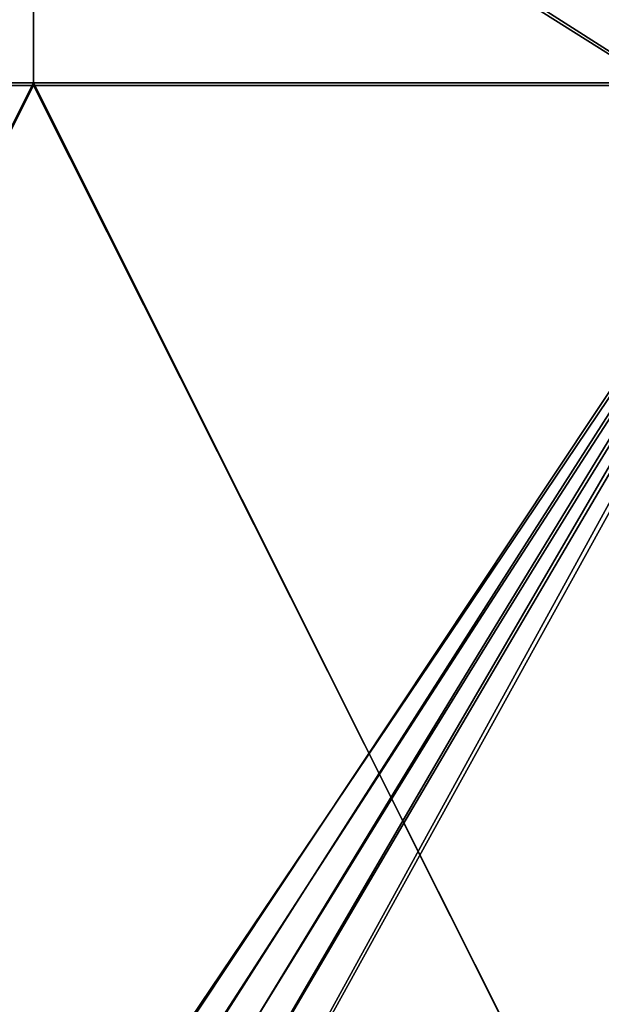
# Model space of a CAD drawing. Header units: metres. Extents: x 0 to 804, y -808 to 0.
# Tile 76 of 100: x 397 to 601, y -516 to -172. Entities that reach past the tile are written whole.
import ezdxf

# ---------------------------------------------------------------- set-up
doc = ezdxf.new("R2010")
doc.units = ezdxf.units.M

msp = doc.modelspace()

# ---------------------------------------------------------------- linework, layer by layer
at = {"layer": 'None012311'}
for points in [[(78.546486, -118.575203, 117.953323), (402.01651, -605.043579, 109.461983), (725.485901, -118.575211, 117.953323)], [(390.160004, -606.131226, 109.443001), (402.01651, -605.043579, 109.461983), (78.546486, -118.575203, 117.953323)], [(725.485901, -118.575211, 117.953323), (402.01651, -605.043579, 109.461983), (413.873016, -606.131226, 109.443001)], [(413.873016, -606.131226, 109.443001), (425.999847, -609.617432, 109.382149), (725.485901, -118.575211, 117.953323)], [(425.999847, -609.617432, 109.382149), (436.39032, -614.846802, 109.290871), (725.485901, -118.575211, 117.953323)], [(436.39032, -614.846802, 109.290871), (448.089294, -624.124634, 109.128922), (725.485901, -118.575211, 117.953323)], [(725.485901, -118.575211, 117.953323), (448.089294, -624.124634, 109.128922), (719.802612, -682.522278, 108.109589)], [(76.834984, -120.582596, 114.917824), (727.197449, -120.582596, 114.917824), (402.01651, -602.851624, 106.499786)], [(402.01651, -602.851624, 106.499786), (389.77063, -603.975037, 106.480179), (76.834984, -120.582596, 114.917824)], [(727.197449, -120.582596, 114.917824), (414.26239, -603.975037, 106.480179), (402.01651, -602.851624, 106.499786)], [(426.787506, -607.575745, 106.417328), (414.26239, -603.975037, 106.480179), (727.197449, -120.582596, 114.917824)], [(727.197449, -120.582596, 114.917824), (437.518372, -612.976318, 106.323059), (426.787506, -607.575745, 106.417328)], [(449.602417, -622.559387, 106.155792), (437.518372, -612.976318, 106.323059), (727.197449, -120.582596, 114.917824)], [(721.551147, -680.857727, 105.138191), (449.602417, -622.559387, 106.155792), (727.197449, -120.582596, 114.917824)]]:
    msp.add_3dface(points, dxfattribs=at)
at = {"layer": 'None012312'}
for points in [[(402.016327, -55.057472, 2077.158691), (102.280708, -155.085602, 2143.837158), (183.243256, -194.333832, 2170)], [(402.016327, -194.333832, 2170), (402.016327, -55.057472, 2077.158691), (183.243256, -194.333832, 2170)], [(620.789429, -194.333832, 2170), (701.751953, -155.085602, 2143.837158), (402.016327, -55.057472, 2077.158691)], [(402.016327, -55.057472, 2077.158691), (402.016327, -194.333832, 2170), (620.789429, -194.333832, 2170)], [(183.243256, -195.279739, 2167.144043), (104.10688, -156.916733, 2141.571289), (402.016327, -57.672642, 2075.415527)], [(402.016327, -57.672642, 2075.415527), (402.016327, -195.279739, 2167.144043), (183.243256, -195.279739, 2167.144043)], [(402.016327, -195.279739, 2167.144043), (402.016327, -57.672642, 2075.415527), (620.789429, -195.279739, 2167.144043)], [(402.016327, -57.672642, 2075.415527), (699.925781, -156.916733, 2141.571289), (620.789429, -195.279739, 2167.144043)], [(183.243256, -194.333832, 2170), (183.243256, -631.100647, 2170), (402.016327, -194.333832, 2170)], [(183.243256, -631.100647, 2170), (620.789429, -631.100647, 2170), (402.016327, -194.333832, 2170)], [(183.243256, -195.279739, 2167.144043), (402.016327, -195.279739, 2167.144043), (183.243256, -630.385498, 2167.144043)], [(402.016327, -195.279739, 2167.144043), (620.789429, -630.385498, 2167.144043), (183.243256, -630.385498, 2167.144043)], [(402.016327, -194.333832, 2170), (620.789429, -631.100647, 2170), (620.789429, -194.333832, 2170)], [(402.016327, -195.279739, 2167.144043), (620.789429, -195.279739, 2167.144043), (620.789429, -630.385498, 2167.144043)]]:
    msp.add_3dface(points, dxfattribs=at)

doc.saveas('drawing.dxf')
